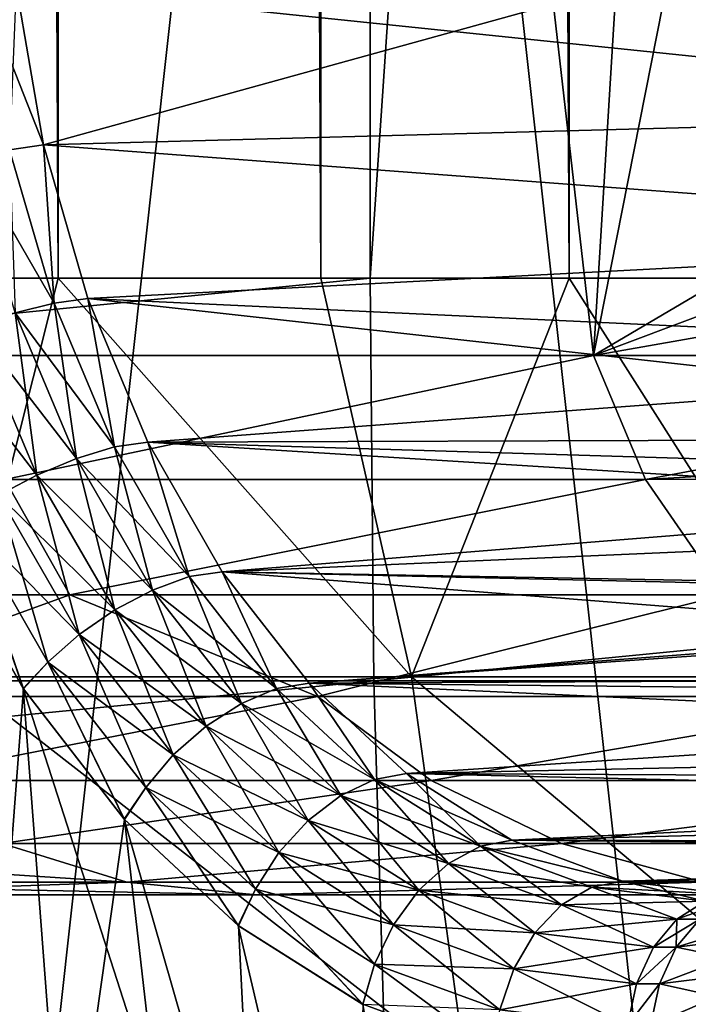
# Model space of a CAD drawing. Header units: metres. Extents: x -30 to 30, y -76 to 64.
# Tile 85 of 256: x -3.461 to -3.244, y -75.035 to -74.716. Entities that reach past the tile are written whole.
import ezdxf

# ---------------------------------------------------------------- set-up
doc = ezdxf.new("R2010")
doc.units = ezdxf.units.M
doc.layers.add('solid_508511', color=7, linetype='CONTINUOUS')

msp = doc.modelspace()

# ---------------------------------------------------------------- linework, layer by layer
at = {"layer": 'solid_508511'}
for points in [[(-4.670455, -55.200001, -22.520809), (-3.347471, -55.200001, -22.755096), (-4.670454, -74.800003, -22.520809)], [(-3.347471, -55.200001, -22.755096), (-3.347469, -74.800003, -22.755096), (-4.670454, -74.800003, -22.520809)], [(-3.537972, -55.200001, 22.953695), (-3.537972, -74.800003, 22.953695), (-3.448571, -74.800003, 23.025957)], [(-3.448571, -55.200001, 23.025957), (-3.537972, -55.200001, 22.953695), (-3.448571, -74.800003, 23.025957)], [(-3.448571, -55.200001, 23.025957), (-3.448571, -74.800003, 23.025957), (-3.36347, -74.800003, 23.103237)], [(-3.36347, -55.200001, 23.103237), (-3.448571, -55.200001, 23.025957), (-3.36347, -74.800003, 23.103237)], [(-3.36347, -55.200001, 23.103237), (-3.36347, -74.800003, 23.103237), (-3.282949, -74.800003, 23.185278)], [(-3.282949, -55.200001, 23.185278), (-3.36347, -55.200001, 23.103237), (-3.282949, -74.800003, 23.185278)], [(-3.347471, -55.200001, -22.755096), (-2.013062, -55.200001, -22.911734), (-3.347469, -74.800003, -22.755096)], [(-2.013062, -55.200001, -22.911734), (-2.013062, -74.800003, -22.911736), (-3.347469, -74.800003, -22.755096)], [(-3.282949, -55.200001, 23.185278), (-3.282949, -74.800003, 23.185278), (-3.207275, -74.800003, 23.271811)], [(-3.207275, -55.200001, 23.271811), (-3.282949, -55.200001, 23.185278), (-3.207275, -74.800003, 23.271811)], [(-3.510294, -72.800003, -3.200056), (-3.510293, -75.599998, -3.200054), (-3.200055, -75.599998, -3.510292)], [(-3.200049, -72.800003, -3.510292), (-3.510294, -72.800003, -3.200056), (-3.200055, -75.599998, -3.510292)], [(-3.510294, -72.800003, 3.200056), (-3.200049, -72.800003, 3.510292), (-3.510293, -75.599998, 3.200054)], [(-3.200049, -72.800003, 3.510292), (-3.200055, -75.599998, 3.510292), (-3.510293, -75.599998, 3.200054)], [(-3.478776, -74.825127, 2.045133), (-3.631409, -73.5, 2.116532), (-3.426469, -73.5, 2.434369)], [(-3.478776, -74.825127, -2.045133), (-3.426469, -73.5, -2.434369), (-3.631409, -73.5, -2.116532)], [(-3.274971, -74.825127, 2.357757), (-3.478776, -74.825127, 2.045133), (-3.426469, -73.5, 2.434369)], [(-3.478776, -74.825127, -2.045133), (-3.274971, -74.825127, -2.357757), (-3.426469, -73.5, -2.434369)], [(-3.274971, -74.825127, 2.357757), (-3.426469, -73.5, 2.434369), (-3.19379, -73.5, 2.732498)], [(-3.274971, -74.825127, -2.357757), (-3.19379, -73.5, -2.732498), (-3.426469, -73.5, -2.434369)], [(-3.274971, -74.825127, 2.357757), (-3.19379, -73.5, 2.732498), (-3.132603, -74.104652, 2.686237)], [(-3.274971, -74.825127, -2.357757), (-3.132604, -74.104637, -2.686238), (-3.19379, -73.5, -2.732498)], [(-3.274971, -74.825127, -2.357757), (-3.071824, -74.705238, -2.640284), (-3.132604, -74.104637, -2.686238)], [(-3.274971, -74.825127, 2.357757), (-3.132603, -74.104652, 2.686237), (-3.071824, -74.705238, 2.640284)], [(-3.473027, -74.706963, -3.038883), (-3.462203, -74.705223, -3.030662), (-3.453326, -74.756844, -3.029407)], [(-3.46435, -74.7584, 3.038006), (-3.453326, -74.756844, 3.029407), (-3.462203, -74.705223, 3.030662)], [(-3.453326, -74.756844, 3.029407), (-3.267013, -74.705238, 2.835473), (-3.462203, -74.705223, 3.030662)], [(-3.065786, -74.74646, -2.6393), (-3.462203, -74.705223, -3.030662), (-3.267013, -74.705238, -2.835473)], [(-3.065786, -74.74646, -2.6393), (-3.453326, -74.756844, -3.029407), (-3.462203, -74.705223, -3.030662)], [(-3.065786, -74.74646, 2.6393), (-3.267013, -74.705238, 2.835473), (-3.453326, -74.756844, 3.029407)], [(-3.274971, -74.825127, 2.357757), (-3.071824, -74.705238, 2.640284), (-3.065786, -74.74646, 2.6393)], [(-3.274971, -74.825127, -2.357757), (-3.065786, -74.74646, -2.6393), (-3.071824, -74.705238, -2.640284)], [(-3.065786, -74.74646, 2.6393), (-3.071824, -74.705238, 2.640284), (-3.267013, -74.705238, 2.835473)], [(-3.065786, -74.74646, -2.6393), (-3.267013, -74.705238, -2.835473), (-3.071824, -74.705238, -2.640284)], [(-3.473027, -74.706963, -3.038883), (-3.453326, -74.756844, -3.029407), (-3.46435, -74.7584, -3.038006)], [(-3.535227, -74.712387, 3.027577), (-3.553016, -75.524872, 2.844819), (-3.415017, -75.524872, 3.009083)], [(-3.525854, -74.771759, 3.02696), (-3.535227, -74.712387, 3.027577), (-3.415017, -75.524872, 3.009083)], [(-3.065786, -74.74646, -2.6393), (-3.056166, -74.786674, -2.642654), (-3.453326, -74.756844, -3.029407)], [(-3.056166, -74.786674, 2.642654), (-3.065786, -74.74646, 2.6393), (-3.453326, -74.756844, 3.029407)], [(-3.274971, -74.825127, -2.357757), (-3.056166, -74.786674, -2.642654), (-3.065786, -74.74646, -2.6393)], [(-3.274971, -74.825127, 2.357757), (-3.065786, -74.74646, 2.6393), (-3.056166, -74.786674, 2.642654)], [(-3.46435, -74.7584, -3.038006), (-3.453326, -74.756844, -3.029407), (-3.449902, -74.808113, -3.043806)], [(-3.449902, -74.808113, 3.043806), (-3.453326, -74.756844, 3.029407), (-3.46435, -74.7584, 3.038006)], [(-3.056166, -74.786674, -2.642654), (-3.438955, -74.806671, -3.035076), (-3.453326, -74.756844, -3.029407)], [(-3.449902, -74.808113, -3.043806), (-3.453326, -74.756844, -3.029407), (-3.438955, -74.806671, -3.035076)], [(-3.056166, -74.786674, 2.642654), (-3.453326, -74.756844, 3.029407), (-3.438955, -74.806671, 3.035076)], [(-3.449902, -74.808113, 3.043806), (-3.438955, -74.806671, 3.035076), (-3.453326, -74.756844, 3.029407)], [(-3.46435, -74.7584, -3.038006), (-3.449902, -74.808113, -3.043806), (-3.477252, -74.760887, -3.043211)], [(-3.449902, -74.808113, 3.043806), (-3.46435, -74.7584, 3.038006), (-3.462516, -74.811287, 3.049329)], [(-3.449902, -74.808113, -3.043806), (-3.462516, -74.811287, -3.049329), (-3.477252, -74.760887, -3.043211)], [(-3.509831, -74.829826, 3.034293), (-3.525854, -74.771759, 3.02696), (-3.415017, -75.524872, 3.009083)], [(-3.056166, -74.786674, -2.642654), (-3.043157, -74.825127, -2.650216), (-3.438955, -74.806671, -3.035076)], [(-3.043157, -74.825127, 2.650216), (-3.056166, -74.786674, 2.642654), (-3.438955, -74.806671, 3.035076)], [(-3.274971, -74.825127, -2.357757), (-3.043157, -74.825127, -2.650216), (-3.056166, -74.786674, -2.642654)], [(-3.274971, -74.825127, 2.357757), (-3.056166, -74.786674, 2.642654), (-3.043157, -74.825127, 2.650216)], [(-4.668716, -74.930527, -22.512432), (-4.670454, -74.800003, -22.520809), (-3.347469, -74.800003, -22.755096)], [(-3.346224, -74.930527, -22.746634), (-4.668716, -74.930527, -22.512432), (-3.347469, -74.800003, -22.755096)], [(-3.481078, -74.92923, 22.98786), (-3.448571, -74.800003, 23.025957), (-3.537972, -74.800003, 22.953695)], [(-3.481078, -74.92923, 22.98786), (-3.334073, -74.92923, 23.120256), (-3.448571, -74.800003, 23.025957)], [(-3.334073, -74.92923, 23.120256), (-3.36347, -74.800003, 23.103237), (-3.448571, -74.800003, 23.025957)], [(-3.334073, -74.92923, 23.120256), (-3.282949, -74.800003, 23.185278), (-3.36347, -74.800003, 23.103237)], [(-3.346224, -74.930527, -22.746634), (-3.347469, -74.800003, -22.755096), (-2.013062, -74.800003, -22.911736)], [(-2.012313, -74.930527, -22.903212), (-3.346224, -74.930527, -22.746634), (-2.013062, -74.800003, -22.911736)], [(-3.334073, -74.92923, 23.120256), (-3.200807, -74.92923, 23.266474), (-3.282949, -74.800003, 23.185278)], [(-3.200807, -74.92923, 23.266474), (-3.207275, -74.800003, 23.271811), (-3.282949, -74.800003, 23.185278)], [(-3.449902, -74.808113, -3.043806), (-3.43033, -74.854698, -3.056231), (-3.462516, -74.811287, -3.049329)], [(-3.449902, -74.808113, 3.043806), (-3.462516, -74.811287, 3.049329), (-3.442601, -74.85849, 3.062123)], [(-3.449902, -74.808113, -3.043806), (-3.438955, -74.806671, -3.035076), (-3.43033, -74.854698, -3.056231)], [(-3.43033, -74.854698, 3.056231), (-3.438955, -74.806671, 3.035076), (-3.449902, -74.808113, 3.043806)], [(-3.43033, -74.854698, 3.056231), (-3.449902, -74.808113, 3.043806), (-3.442601, -74.85849, 3.062123)], [(-3.03019, -74.851944, -2.657028), (-3.419469, -74.853249, -3.047396), (-3.438955, -74.806671, -3.035076)], [(-3.43033, -74.854698, -3.056231), (-3.438955, -74.806671, -3.035076), (-3.419469, -74.853249, -3.047396)], [(-3.043157, -74.825127, -2.650216), (-3.03019, -74.851944, -2.657028), (-3.438955, -74.806671, -3.035076)], [(-3.043157, -74.825127, 2.650216), (-3.438955, -74.806671, 3.035076), (-3.41947, -74.853249, 3.047396)], [(-3.43033, -74.854698, 3.056231), (-3.41947, -74.853249, 3.047396), (-3.438955, -74.806671, 3.035076)], [(-3.462516, -74.811287, -3.049329), (-3.442601, -74.85849, -3.062123), (-3.475902, -74.815468, -3.051066)], [(-3.462516, -74.811287, 3.049329), (-3.475902, -74.815468, 3.051066), (-3.455473, -74.863861, 3.064396)], [(-3.43033, -74.854698, -3.056231), (-3.442601, -74.85849, -3.062123), (-3.462516, -74.811287, -3.049329)], [(-3.442601, -74.85849, 3.062123), (-3.462516, -74.811287, 3.049329), (-3.455473, -74.863861, 3.064396)], [(-3.475902, -74.815468, -3.051066), (-3.455473, -74.863861, -3.064396), (-3.488991, -74.820328, -3.048877)], [(-3.442601, -74.85849, -3.062123), (-3.455473, -74.863861, -3.064396), (-3.475902, -74.815468, -3.051066)], [(-3.455473, -74.863861, 3.064396), (-3.475902, -74.815468, 3.051066), (-3.467916, -74.870384, 3.06287)], [(-3.455473, -74.863861, -3.064396), (-3.467916, -74.870384, -3.06287), (-3.488991, -74.820328, -3.048877)], [(-3.465904, -74.865257, 2.048537), (-3.478776, -74.825127, 2.045133), (-3.274971, -74.825127, 2.357757)], [(-3.465904, -74.865257, -2.048537), (-3.274971, -74.825127, -2.357757), (-3.478776, -74.825127, -2.045133)], [(-3.258139, -74.865257, 2.365062), (-3.465904, -74.865257, 2.048537), (-3.274971, -74.825127, 2.357757)], [(-3.465904, -74.865257, -2.048537), (-3.258139, -74.865257, -2.365062), (-3.274971, -74.825127, -2.357757)], [(-3.03019, -74.851944, 2.657028), (-3.043157, -74.825127, 2.650216), (-3.41947, -74.853249, 3.047396)], [(-3.258139, -74.865257, -2.365062), (-3.043157, -74.825127, -2.650216), (-3.274971, -74.825127, -2.357757)], [(-3.258139, -74.865257, 2.365062), (-3.274971, -74.825127, 2.357757), (-3.043157, -74.825127, 2.650216)], [(-3.258139, -74.865257, -2.365062), (-3.03019, -74.851944, -2.657028), (-3.043157, -74.825127, -2.650216)], [(-3.258139, -74.865257, 2.365062), (-3.043157, -74.825127, 2.650216), (-3.03019, -74.851944, 2.657028)], [(-3.487649, -74.884148, 3.049323), (-3.509831, -74.829826, 3.034293), (-3.415017, -75.524872, 3.009083)], [(-3.43033, -74.854698, -3.056231), (-3.419469, -74.853249, -3.047396), (-3.406089, -74.89679, -3.074819)], [(-3.406089, -74.89679, 3.074819), (-3.41947, -74.853249, 3.047396), (-3.43033, -74.854698, 3.056231)], [(-3.021893, -74.865143, 2.660354), (-3.03019, -74.851944, 2.657028), (-3.41947, -74.853249, 3.047396)], [(-3.021893, -74.865143, 2.660354), (-3.41947, -74.853249, 3.047396), (-3.395362, -74.895203, 3.065854)], [(-3.406089, -74.89679, 3.074819), (-3.395362, -74.895203, 3.065854), (-3.41947, -74.853249, 3.047396)], [(-3.03019, -74.851944, -2.657028), (-3.021893, -74.865143, -2.660354), (-3.419469, -74.853249, -3.047396)], [(-3.012006, -74.878563, -2.663738), (-3.395362, -74.895203, -3.065854), (-3.419469, -74.853249, -3.047396)], [(-3.406089, -74.89679, -3.074819), (-3.419469, -74.853249, -3.047396), (-3.395362, -74.895203, -3.065854)], [(-3.021893, -74.865143, -2.660354), (-3.012006, -74.878563, -2.663738), (-3.419469, -74.853249, -3.047396)], [(-3.258139, -74.865257, -2.365062), (-3.021893, -74.865143, -2.660354), (-3.03019, -74.851944, -2.657028)], [(-3.258139, -74.865257, 2.365062), (-3.03019, -74.851944, 2.657028), (-3.021893, -74.865143, 2.660354)], [(-3.43033, -74.854698, -3.056231), (-3.406089, -74.89679, -3.074819), (-3.442601, -74.85849, -3.062123)], [(-3.43033, -74.854698, 3.056231), (-3.442601, -74.85849, 3.062123), (-3.417964, -74.901131, 3.081129)], [(-3.406089, -74.89679, 3.074819), (-3.43033, -74.854698, 3.056231), (-3.417964, -74.901131, 3.081129)], [(-3.442601, -74.85849, -3.062123), (-3.417964, -74.901131, -3.081129), (-3.455473, -74.863861, -3.064396)], [(-3.442601, -74.85849, 3.062123), (-3.455473, -74.863861, 3.064396), (-3.430198, -74.90757, 3.084058)], [(-3.406089, -74.89679, -3.074819), (-3.417964, -74.901131, -3.081129), (-3.442601, -74.85849, -3.062123)], [(-3.417964, -74.901131, 3.081129), (-3.442601, -74.85849, 3.062123), (-3.430198, -74.90757, 3.084058)], [(-3.444829, -74.902649, 2.049945), (-3.625567, -74.902649, 1.710083), (-3.465904, -74.865257, 2.048537)], [(-3.625567, -74.902649, -1.710083), (-3.444829, -74.902649, -2.049945), (-3.465904, -74.865257, -2.048537)], [(-3.455473, -74.863861, -3.064396), (-3.430198, -74.90757, -3.084058), (-3.467916, -74.870384, -3.06287)], [(-3.455473, -74.863861, 3.064396), (-3.467916, -74.870384, 3.06287), (-3.441812, -74.915588, 3.083373)], [(-3.444829, -74.902649, -2.049945), (-3.258139, -74.865257, -2.365062), (-3.465904, -74.865257, -2.048537)], [(-3.444829, -74.902649, 2.049945), (-3.465904, -74.865257, 2.048537), (-3.258139, -74.865257, 2.365062)], [(-3.417964, -74.901131, -3.081129), (-3.430198, -74.90757, -3.084058), (-3.455473, -74.863861, -3.064396)], [(-3.430198, -74.90757, 3.084058), (-3.455473, -74.863861, 3.064396), (-3.441812, -74.915588, 3.083373)], [(-3.232326, -74.902649, 2.370905), (-3.444829, -74.902649, 2.049945), (-3.258139, -74.865257, 2.365062)], [(-3.444829, -74.902649, -2.049945), (-3.232326, -74.902649, -2.370905), (-3.258139, -74.865257, -2.365062)], [(-3.012006, -74.878563, 2.663738), (-3.021893, -74.865143, 2.660354), (-3.395362, -74.895203, 3.065854)], [(-3.232326, -74.902649, -2.370905), (-3.021893, -74.865143, -2.660354), (-3.258139, -74.865257, -2.365062)], [(-3.232326, -74.902649, 2.370905), (-3.258139, -74.865257, 2.365062), (-3.021893, -74.865143, 2.660354)], [(-3.467916, -74.870384, -3.06287), (-3.441813, -74.915588, -3.083373), (-3.478937, -74.877533, -3.057664)], [(-3.467916, -74.870384, 3.06287), (-3.478937, -74.877533, 3.057664), (-3.45188, -74.924545, 3.079128)], [(-3.430198, -74.90757, -3.084058), (-3.441813, -74.915588, -3.083373), (-3.467916, -74.870384, -3.06287)], [(-3.441812, -74.915588, 3.083373), (-3.467916, -74.870384, 3.06287), (-3.45188, -74.924545, 3.079128)], [(-3.478937, -74.877533, 3.057664), (-3.487649, -74.884148, 3.049323), (-3.45991, -74.933098, 3.071433)], [(-3.478937, -74.877533, -3.057664), (-3.45987, -74.933159, -3.071466), (-3.48763, -74.884186, -3.049337)], [(-3.478937, -74.877533, -3.057664), (-3.45188, -74.924545, -3.079128), (-3.45987, -74.933159, -3.071466)], [(-3.45188, -74.924545, 3.079128), (-3.478937, -74.877533, 3.057664), (-3.45991, -74.933098, 3.071433)], [(-3.441813, -74.915588, -3.083373), (-3.45188, -74.924545, -3.079128), (-3.478937, -74.877533, -3.057664)], [(-3.012006, -74.878563, -2.663738), (-2.990129, -74.902611, -2.669907), (-3.395362, -74.895203, -3.065854)], [(-2.990129, -74.902611, 2.669907), (-3.012006, -74.878563, 2.663738), (-3.395362, -74.895203, 3.065854)], [(-3.48763, -74.884186, -3.049337), (-3.45987, -74.933159, -3.071466), (-3.504939, -75.524872, -2.903847)], [(-3.45991, -74.933098, 3.071433), (-3.487649, -74.884148, 3.049323), (-3.415017, -75.524872, 3.009083)], [(-3.406089, -74.89679, -3.074819), (-3.37775, -74.933098, -3.098906), (-3.417964, -74.901131, -3.081129)], [(-3.406089, -74.89679, 3.074819), (-3.417964, -74.901131, 3.081129), (-3.389173, -74.93792, 3.105683)], [(-3.406089, -74.89679, -3.074819), (-3.395362, -74.895203, -3.065854), (-3.37775, -74.933098, -3.098906)], [(-3.37775, -74.933098, 3.098906), (-3.395362, -74.895203, 3.065854), (-3.406089, -74.89679, 3.074819)], [(-3.37775, -74.933098, 3.098906), (-3.406089, -74.89679, 3.074819), (-3.389173, -74.93792, 3.105683)], [(-2.958104, -74.92923, -2.677072), (-3.367222, -74.931335, -3.089753), (-3.395362, -74.895203, -3.065854)], [(-3.37775, -74.933098, -3.098906), (-3.395362, -74.895203, -3.065854), (-3.367222, -74.931335, -3.089753)], [(-2.988148, -74.90451, -2.670403), (-2.958104, -74.92923, -2.677072), (-3.395362, -74.895203, -3.065854)], [(-2.990129, -74.902611, -2.669907), (-2.988148, -74.90451, -2.670403), (-3.395362, -74.895203, -3.065854)], [(-2.990129, -74.902611, 2.669907), (-3.395362, -74.895203, 3.065854), (-3.367222, -74.931335, 3.089753)], [(-3.37775, -74.933098, 3.098906), (-3.367222, -74.931335, 3.089753), (-3.395362, -74.895203, 3.065854)], [(-3.417964, -74.901131, -3.081129), (-3.389173, -74.93792, -3.105683), (-3.430198, -74.90757, -3.084058)], [(-3.417964, -74.901131, 3.081129), (-3.430198, -74.90757, 3.084058), (-3.400651, -74.94529, 3.109379)], [(-3.37775, -74.933098, -3.098906), (-3.389173, -74.93792, -3.105683), (-3.417964, -74.901131, -3.081129)], [(-3.389173, -74.93792, 3.105683), (-3.417964, -74.901131, 3.081129), (-3.400651, -74.94529, 3.109379)], [(-3.535709, -74.935684, -1.835864), (-3.444829, -74.902649, -2.049945), (-3.625567, -74.902649, -1.710083)], [(-3.535709, -74.935684, 1.835864), (-3.625567, -74.902649, 1.710083), (-3.444829, -74.902649, 2.049945)], [(-3.535709, -74.935684, -1.835864), (-3.364488, -74.935684, -2.133508), (-3.444829, -74.902649, -2.049945)], [(-3.364488, -74.935684, 2.133508), (-3.535709, -74.935684, 1.835864), (-3.444829, -74.902649, 2.049945)], [(-3.364488, -74.935684, -2.133508), (-3.232326, -74.902649, -2.370905), (-3.444829, -74.902649, -2.049945)], [(-3.364488, -74.935684, 2.133508), (-3.444829, -74.902649, 2.049945), (-3.232326, -74.902649, 2.370905)], [(-2.988148, -74.90451, 2.670403), (-2.990129, -74.902611, 2.669907), (-3.367222, -74.931335, 3.089753)], [(-3.364488, -74.935684, -2.133508), (-3.168272, -74.935684, -2.415303), (-3.232326, -74.902649, -2.370905)], [(-3.168272, -74.935684, 2.415303), (-3.364488, -74.935684, 2.133508), (-3.232326, -74.902649, 2.370905)], [(-2.958104, -74.92923, 2.677072), (-2.988148, -74.90451, 2.670403), (-3.367222, -74.931335, 3.089753)], [(-3.430198, -74.90757, -3.084058), (-3.400651, -74.94529, -3.109379), (-3.441813, -74.915588, -3.083373)], [(-3.430198, -74.90757, 3.084058), (-3.441812, -74.915588, 3.083373), (-3.411269, -74.954605, 3.109699)], [(-3.389173, -74.93792, -3.105683), (-3.400651, -74.94529, -3.109379), (-3.430198, -74.90757, -3.084058)], [(-3.400651, -74.94529, 3.109379), (-3.430198, -74.90757, 3.084058), (-3.411269, -74.954605, 3.109699)], [(-3.441813, -74.915588, -3.083373), (-3.411269, -74.954605, -3.109699), (-3.45188, -74.924545, -3.079128)], [(-3.441812, -74.915588, 3.083373), (-3.45188, -74.924545, 3.079128), (-3.420178, -74.965134, 3.106617)], [(-3.400651, -74.94529, -3.109379), (-3.411269, -74.954605, -3.109699), (-3.441813, -74.915588, -3.083373)], [(-3.411269, -74.954605, 3.109699), (-3.441812, -74.915588, 3.083373), (-3.420178, -74.965134, 3.106617)], [(-3.45188, -74.924545, 3.079128), (-3.45991, -74.933098, 3.071433), (-3.427168, -74.975449, 3.099936)], [(-3.45188, -74.924545, -3.079128), (-3.427116, -74.975502, -3.099982), (-3.45987, -74.933159, -3.071466)], [(-3.45188, -74.924545, -3.079128), (-3.420178, -74.965134, -3.106617), (-3.427116, -74.975502, -3.099982)], [(-3.420178, -74.965134, 3.106617), (-3.45188, -74.924545, 3.079128), (-3.427168, -74.975449, 3.099936)], [(-3.411269, -74.954605, -3.109699), (-3.420178, -74.965134, -3.106617), (-3.45188, -74.924545, -3.079128)], [(-3.316177, -75.057678, 23.102253), (-3.334073, -74.92923, 23.120256), (-3.481078, -74.92923, 22.98786)], [(-3.46504, -75.057678, 22.968184), (-3.316177, -75.057678, 23.102253), (-3.481078, -74.92923, 22.98786)], [(-2.958104, -74.92923, -2.677072), (-2.94891, -74.935577, -2.678871), (-3.367222, -74.931335, -3.089753)], [(-2.94891, -74.935577, 2.678871), (-2.958104, -74.92923, 2.677072), (-3.367222, -74.931335, 3.089753)], [(-3.181226, -75.057678, 23.250319), (-3.200807, -74.92923, 23.266474), (-3.334073, -74.92923, 23.120256)], [(-3.316177, -75.057678, 23.102253), (-3.181226, -75.057678, 23.250319), (-3.334073, -74.92923, 23.120256)], [(-4.663527, -75.058945, -22.487411), (-4.668716, -74.930527, -22.512432), (-3.346224, -74.930527, -22.746634)], [(-3.342505, -75.058945, -22.721352), (-4.663527, -75.058945, -22.487411), (-3.346224, -74.930527, -22.746634)], [(-3.37775, -74.933098, -3.098906), (-3.367222, -74.931335, -3.089753), (-3.346002, -74.962532, -3.127641)], [(-3.346002, -74.962532, 3.127641), (-3.367222, -74.931335, 3.089753), (-3.37775, -74.933098, 3.098906)], [(-2.921533, -74.951889, -2.683747), (-3.335687, -74.960648, -3.118277), (-3.367222, -74.931335, -3.089753)], [(-3.346002, -74.962532, -3.127641), (-3.367222, -74.931335, -3.089753), (-3.335687, -74.960648, -3.118277)], [(-2.94891, -74.935577, -2.678871), (-2.921533, -74.951889, -2.683747), (-3.367222, -74.931335, -3.089753)], [(-2.94891, -74.935577, 2.678871), (-3.367222, -74.931335, 3.089753), (-3.335687, -74.960648, 3.118277)], [(-3.346002, -74.962532, 3.127641), (-3.335687, -74.960648, 3.118277), (-3.367222, -74.931335, 3.089753)], [(-3.342505, -75.058945, -22.721352), (-3.346224, -74.930527, -22.746634), (-2.012313, -74.930527, -22.903212)], [(-2.010076, -75.058945, -22.877758), (-3.342505, -75.058945, -22.721352), (-2.012313, -74.930527, -22.903212)], [(-3.503636, -74.962936, -1.830424), (-3.364488, -74.935684, -2.133508), (-3.535709, -74.935684, -1.835864)], [(-3.503636, -74.962936, 1.830424), (-3.535709, -74.935684, 1.835864), (-3.364488, -74.935684, 2.133508)], [(-3.45987, -74.933159, -3.071466), (-3.427116, -74.975502, -3.099982), (-3.504939, -75.524872, -2.903847)], [(-3.503636, -74.962936, -1.830424), (-3.327641, -74.962936, -2.133711), (-3.364488, -74.935684, -2.133508)], [(-3.327641, -74.962936, 2.133711), (-3.503636, -74.962936, 1.830424), (-3.364488, -74.935684, 2.133508)], [(-3.45991, -74.933098, 3.071433), (-3.415017, -75.524872, 3.009083), (-3.269431, -75.524872, 3.166661)], [(-3.427168, -74.975449, 3.099936), (-3.45991, -74.933098, 3.071433), (-3.269431, -75.524872, 3.166661)], [(-3.37775, -74.933098, -3.098906), (-3.346002, -74.962532, -3.127641), (-3.389173, -74.93792, -3.105683)], [(-3.37775, -74.933098, 3.098906), (-3.389173, -74.93792, 3.105683), (-3.356914, -74.967766, 3.134937)], [(-3.346002, -74.962532, 3.127641), (-3.37775, -74.933098, 3.098906), (-3.356914, -74.967766, 3.134937)], [(-3.327641, -74.962936, -2.133711), (-3.168272, -74.935684, -2.415303), (-3.364488, -74.935684, -2.133508)], [(-3.327641, -74.962936, 2.133711), (-3.364488, -74.935684, 2.133508), (-3.168272, -74.935684, 2.415303)], [(-2.921533, -74.951889, 2.683747), (-2.94891, -74.935577, 2.678871), (-3.335687, -74.960648, 3.118277)], [(-3.327641, -74.962936, -2.133711), (-3.125461, -74.962936, -2.420208), (-3.168272, -74.935684, -2.415303)], [(-3.125461, -74.962936, 2.420208), (-3.327641, -74.962936, 2.133711), (-3.168272, -74.935684, 2.415303)], [(-3.389173, -74.93792, -3.105683), (-3.356914, -74.967766, -3.134937), (-3.400651, -74.94529, -3.109379)], [(-3.389173, -74.93792, 3.105683), (-3.400651, -74.94529, 3.109379), (-3.367531, -74.975899, 3.139501)], [(-3.346002, -74.962532, -3.127641), (-3.356914, -74.967766, -3.134937), (-3.389173, -74.93792, -3.105683)], [(-3.356914, -74.967766, 3.134937), (-3.389173, -74.93792, 3.105683), (-3.367531, -74.975899, 3.139501)], [(-3.400651, -74.94529, -3.109379), (-3.367531, -74.975899, -3.139501), (-3.411269, -74.954605, -3.109699)], [(-3.400651, -74.94529, 3.109379), (-3.411269, -74.954605, 3.109699), (-3.377006, -74.986275, 3.140969)], [(-3.356914, -74.967766, -3.134937), (-3.367531, -74.975899, -3.139501), (-3.400651, -74.94529, -3.109379)], [(-3.367531, -74.975899, 3.139501), (-3.400651, -74.94529, 3.109379), (-3.377006, -74.986275, 3.140969)], [(-2.921533, -74.951889, -2.683747), (-2.899224, -74.962822, -2.687319), (-3.335687, -74.960648, -3.118277)], [(-2.899224, -74.962822, 2.687319), (-2.921533, -74.951889, 2.683747), (-3.335687, -74.960648, 3.118277)], [(-3.411269, -74.954605, -3.109699), (-3.377006, -74.986275, -3.140969), (-3.420178, -74.965134, -3.106617)], [(-3.411269, -74.954605, 3.109699), (-3.420178, -74.965134, 3.106617), (-3.384581, -74.998077, 3.139223)], [(-3.367531, -74.975899, -3.139501), (-3.377006, -74.986275, -3.140969), (-3.411269, -74.954605, -3.109699)], [(-3.377006, -74.986275, 3.140969), (-3.411269, -74.954605, 3.109699), (-3.384581, -74.998077, 3.139223)], [(-3.346002, -74.962532, -3.127641), (-3.335687, -74.960648, -3.118277), (-3.301522, -74.982269, -3.150484)], [(-3.311658, -74.984222, 3.16003), (-3.335687, -74.960648, 3.118277), (-3.346002, -74.962532, 3.127641)], [(-2.878352, -74.971458, -2.690399), (-3.301522, -74.982269, -3.150484), (-3.335687, -74.960648, -3.118277)], [(-2.899224, -74.962822, -2.687319), (-2.878352, -74.971458, -2.690399), (-3.335687, -74.960648, -3.118277)], [(-2.899224, -74.962822, 2.687319), (-3.335687, -74.960648, 3.118277), (-3.301522, -74.982269, 3.150484)], [(-3.311658, -74.984222, 3.16003), (-3.301522, -74.982269, 3.150484), (-3.335687, -74.960648, 3.118277)], [(-3.466694, -74.983269, -1.823588), (-3.327641, -74.962936, -2.133711), (-3.503636, -74.962936, -1.830424)], [(-3.466694, -74.983269, 1.823588), (-3.503636, -74.962936, 1.830424), (-3.327641, -74.962936, 2.133711)], [(-3.285447, -74.983269, 2.132903), (-3.466694, -74.983269, 1.823588), (-3.327641, -74.962936, 2.133711)], [(-3.466694, -74.983269, -1.823588), (-3.285447, -74.983269, -2.132903), (-3.327641, -74.962936, -2.133711)], [(-3.346002, -74.962532, -3.127641), (-3.311658, -74.984222, -3.16003), (-3.356914, -74.967766, -3.134937)], [(-3.346002, -74.962532, 3.127641), (-3.356914, -74.967766, 3.134937), (-3.322007, -74.989761, 3.167894)], [(-3.346002, -74.962532, -3.127641), (-3.301522, -74.982269, -3.150484), (-3.311658, -74.984222, -3.16003)], [(-3.311658, -74.984222, 3.16003), (-3.346002, -74.962532, 3.127641), (-3.322007, -74.989761, 3.167894)], [(-3.285447, -74.983269, -2.132903), (-3.125461, -74.962936, -2.420208), (-3.327641, -74.962936, -2.133711)], [(-3.285447, -74.983269, 2.132903), (-3.327641, -74.962936, 2.133711), (-3.125461, -74.962936, 2.420208)], [(-2.878352, -74.971458, 2.690399), (-2.899224, -74.962822, 2.687319), (-3.301522, -74.982269, 3.150484)], [(-3.285447, -74.983269, -2.132903), (-3.07668, -74.983269, -2.424351), (-3.125461, -74.962936, -2.420208)], [(-3.07668, -74.983269, 2.424351), (-3.285447, -74.983269, 2.132903), (-3.125461, -74.962936, 2.420208)], [(-3.420178, -74.965134, 3.106617), (-3.427168, -74.975449, 3.099936), (-3.390202, -75.009903, 3.133896)], [(-3.420178, -74.965134, -3.106617), (-3.39015, -75.009949, -3.133945), (-3.427116, -74.975502, -3.099982)], [(-3.420178, -74.965134, -3.106617), (-3.384581, -74.998077, -3.139223), (-3.39015, -75.009949, -3.133945)], [(-3.384581, -74.998077, 3.139223), (-3.420178, -74.965134, 3.106617), (-3.390202, -75.009903, 3.133896)], [(-3.377006, -74.986275, -3.140969), (-3.384581, -74.998077, -3.139223), (-3.420178, -74.965134, -3.106617)], [(-3.356914, -74.967766, -3.134937), (-3.322007, -74.989761, -3.167894), (-3.367531, -74.975899, -3.139501)], [(-3.356914, -74.967766, 3.134937), (-3.367531, -74.975899, 3.139501), (-3.331675, -74.998466, 3.173412)], [(-3.311658, -74.984222, -3.16003), (-3.322007, -74.989761, -3.167894), (-3.356914, -74.967766, -3.134937)], [(-3.322007, -74.989761, 3.167894), (-3.356914, -74.967766, 3.134937), (-3.331675, -74.998466, 3.173412)], [(-2.878352, -74.971458, -2.690399), (-2.842527, -74.983215, -2.695253), (-3.301522, -74.982269, -3.150484)], [(-2.842527, -74.983215, 2.695253), (-2.878352, -74.971458, 2.690399), (-3.301522, -74.982269, 3.150484)], [(-3.427116, -74.975502, -3.099982), (-3.364211, -75.524872, -3.065779), (-3.504939, -75.524872, -2.903847)], [(-3.390202, -75.009903, 3.133896), (-3.427168, -74.975449, 3.099936), (-3.269431, -75.524872, 3.166661)], [(-3.427116, -74.975502, -3.099982), (-3.39015, -75.009949, -3.133945), (-3.364211, -75.524872, -3.065779)], [(-3.367531, -74.975899, -3.139501), (-3.331675, -74.998466, -3.173412), (-3.377006, -74.986275, -3.140969)], [(-3.367531, -74.975899, 3.139501), (-3.377006, -74.986275, 3.140969), (-3.339889, -75.009636, 3.176144)], [(-3.322007, -74.989761, -3.167894), (-3.331675, -74.998466, -3.173412), (-3.367531, -74.975899, -3.139501)], [(-3.331675, -74.998466, 3.173412), (-3.367531, -74.975899, 3.139501), (-3.339889, -75.009636, 3.176144)], [(-3.618901, -74.983269, -1.498998), (-3.426362, -74.995796, -1.815805), (-3.466694, -74.983269, -1.823588)], [(-3.618901, -74.983269, -1.498998), (-3.582593, -74.995796, -1.483959), (-3.426362, -74.995796, -1.815805)], [(-3.466694, -74.983269, 1.823588), (-3.426362, -74.995796, 1.815805), (-3.582593, -74.995796, 1.483959)], [(-3.285447, -74.983269, 2.132903), (-3.426362, -74.995796, 1.815805), (-3.466694, -74.983269, 1.823588)], [(-3.466694, -74.983269, -1.823588), (-3.426362, -74.995796, -1.815805), (-3.285447, -74.983269, -2.132903)], [(-3.285447, -74.983269, -2.132903), (-3.426362, -74.995796, -1.815805), (-3.239477, -74.995796, -2.131407)], [(-3.285447, -74.983269, 2.132903), (-3.239477, -74.995796, 2.131407), (-3.426362, -74.995796, 1.815805)], [(-3.311658, -74.984222, -3.16003), (-3.301522, -74.982269, -3.150484), (-3.265622, -74.995529, -3.185324)], [(-3.311658, -74.984222, 3.16003), (-3.265622, -74.995529, 3.185324), (-3.301522, -74.982269, 3.150484)], [(-2.828974, -74.986755, -2.696965), (-3.265622, -74.995529, -3.185324), (-3.301522, -74.982269, -3.150484)], [(-2.842527, -74.983215, -2.695253), (-2.828974, -74.986755, -2.696965), (-3.301522, -74.982269, -3.150484)], [(-2.842527, -74.983215, 2.695253), (-3.301522, -74.982269, 3.150484), (-3.265622, -74.995529, 3.185324)], [(-3.07668, -74.983269, 2.424351), (-3.239477, -74.995796, 2.131407), (-3.285447, -74.983269, 2.132903)], [(-3.285447, -74.983269, -2.132903), (-3.239477, -74.995796, -2.131407), (-3.07668, -74.983269, -2.424351)], [(-2.828974, -74.986755, 2.696965), (-2.842527, -74.983215, 2.695253), (-3.265622, -74.995529, 3.185324)], [(-3.377006, -74.986275, -3.140969), (-3.339889, -75.009636, -3.176144), (-3.384581, -74.998077, -3.139223)], [(-3.377006, -74.986275, 3.140969), (-3.384581, -74.998077, 3.139223), (-3.345994, -75.022377, 3.175871)], [(-3.331675, -74.998466, -3.173412), (-3.339889, -75.009636, -3.176144), (-3.377006, -74.986275, -3.140969)], [(-3.339889, -75.009636, 3.176144), (-3.377006, -74.986275, 3.140969), (-3.345994, -75.022377, 3.175871)], [(-3.311658, -74.984222, -3.16003), (-3.275614, -74.997498, -3.195018), (-3.322007, -74.989761, -3.167894)], [(-3.311658, -74.984222, 3.16003), (-3.322007, -74.989761, 3.167894), (-3.285359, -75.003242, 3.203487)], [(-3.311658, -74.984222, -3.16003), (-3.265622, -74.995529, -3.185324), (-3.275614, -74.997498, -3.195018)], [(-3.275614, -74.997498, 3.195018), (-3.265622, -74.995529, 3.185324), (-3.311658, -74.984222, 3.16003)], [(-3.275614, -74.997498, 3.195018), (-3.311658, -74.984222, 3.16003), (-3.285359, -75.003242, 3.203487)], [(-2.828974, -74.986755, -2.696965), (-2.780838, -74.995789, -2.702647), (-3.265622, -74.995529, -3.185324)], [(-2.780838, -74.995789, 2.702647), (-2.828974, -74.986755, 2.696965), (-3.265622, -74.995529, 3.185324)], [(-3.322007, -74.989761, -3.167894), (-3.285359, -75.003242, -3.203487), (-3.331675, -74.998466, -3.173412)], [(-3.322007, -74.989761, 3.167894), (-3.331675, -74.998466, 3.173412), (-3.294012, -75.012306, 3.210022)], [(-3.275614, -74.997498, -3.195018), (-3.285359, -75.003242, -3.203487), (-3.322007, -74.989761, -3.167894)], [(-3.285359, -75.003242, 3.203487), (-3.322007, -74.989761, 3.167894), (-3.294012, -75.012306, 3.210022)], [(-3.582593, -74.995796, -1.483959), (-3.544914, -75, -1.468344), (-3.384382, -75, -1.80787)], [(-3.426362, -74.995796, -1.815805), (-3.582593, -74.995796, -1.483959), (-3.384382, -75, -1.80787)], [(-3.582593, -74.995796, 1.483959), (-3.426362, -74.995796, 1.815805), (-3.544908, -75, 1.468357)], [(-3.426362, -74.995796, 1.815805), (-3.384375, -75, 1.807883), (-3.544908, -75, 1.468357)], [(-3.239477, -74.995796, -2.131407), (-3.426362, -74.995796, -1.815805), (-3.384382, -75, -1.80787)], [(-3.426362, -74.995796, 1.815805), (-3.239477, -74.995796, 2.131407), (-3.384375, -75, 1.807883)], [(-3.239477, -74.995796, -2.131407), (-3.384382, -75, -1.80787), (-3.191299, -75, -2.130271)], [(-3.239477, -74.995796, 2.131407), (-3.191291, -75, 2.130284), (-3.384375, -75, 1.807883)], [(-3.275614, -74.997498, -3.195018), (-3.265622, -74.995529, -3.185324), (-3.229006, -75, -3.221665)], [(-3.275614, -74.997498, 3.195018), (-3.238859, -75.001976, 3.231496), (-3.265622, -74.995529, 3.185324)], [(-3.265622, -74.995529, -3.185324), (-2.716825, -75, -2.709484), (-3.229006, -75, -3.221665)], [(-2.774546, -74.996582, -2.703353), (-2.716825, -75, -2.709484), (-3.265622, -74.995529, -3.185324)], [(-2.780838, -74.995789, 2.702647), (-3.265622, -74.995529, 3.185324), (-3.229006, -75, 3.221665)], [(-3.238859, -75.001976, 3.231496), (-3.229006, -75, 3.221665), (-3.265622, -74.995529, 3.185324)], [(-2.780838, -74.995789, -2.702647), (-2.774546, -74.996582, -2.703353), (-3.265622, -74.995529, -3.185324)], [(-3.384375, -75, 1.807883), (-3.384382, -75, -1.80787), (-3.544914, -75, -1.468344)], [(-3.544908, -75, 1.468357), (-3.384375, -75, 1.807883), (-3.544914, -75, -1.468344)], [(-3.384581, -74.998077, 3.139223), (-3.390202, -75.009903, 3.133896), (-3.34984, -75.035431, 3.172304)], [(-3.384581, -74.998077, -3.139223), (-3.349798, -75.035454, -3.172344), (-3.39015, -75.009949, -3.133945)], [(-3.384581, -74.998077, -3.139223), (-3.345994, -75.022377, -3.175871), (-3.349798, -75.035454, -3.172344)], [(-3.345994, -75.022377, 3.175871), (-3.384581, -74.998077, 3.139223), (-3.34984, -75.035431, 3.172304)], [(-3.339889, -75.009636, -3.176144), (-3.345994, -75.022377, -3.175871), (-3.384581, -74.998077, -3.139223)], [(-3.191291, -75, 2.130284), (-3.191299, -75, -2.130271), (-3.384382, -75, -1.80787)], [(-3.384375, -75, 1.807883), (-3.191291, -75, 2.130284), (-3.384382, -75, -1.80787)], [(-3.331675, -74.998466, -3.173412), (-3.294012, -75.012306, -3.210022), (-3.339889, -75.009636, -3.176144)], [(-3.331675, -74.998466, 3.173412), (-3.339889, -75.009636, 3.176144), (-3.300881, -75.023964, 3.2141)], [(-3.285359, -75.003242, -3.203487), (-3.294012, -75.012306, -3.210022), (-3.331675, -74.998466, -3.173412)], [(-3.294012, -75.012306, 3.210022), (-3.331675, -74.998466, 3.173412), (-3.300881, -75.023964, 3.2141)], [(-3.275614, -74.997498, 3.195018), (-3.285359, -75.003242, 3.203487), (-3.247976, -75.00779, 3.240592)], [(-3.275614, -74.997498, -3.195018), (-3.238859, -75.001976, -3.231496), (-3.285359, -75.003242, -3.203487)], [(-3.275614, -74.997498, -3.195018), (-3.229006, -75, -3.221665), (-3.238859, -75.001976, -3.231496)], [(-3.275614, -74.997498, 3.195018), (-3.247976, -75.00779, 3.240592), (-3.238859, -75.001976, 3.231496)], [(-3.285359, -75.003242, 3.203487), (-3.294012, -75.012306, 3.210022), (-3.255579, -75.016968, 3.248178)], [(-3.285359, -75.003242, -3.203487), (-3.247976, -75.00779, -3.240592), (-3.294012, -75.012306, -3.210022)], [(-3.238859, -75.001976, -3.231496), (-3.247976, -75.00779, -3.240592), (-3.285359, -75.003242, -3.203487)], [(-3.285359, -75.003242, 3.203487), (-3.255579, -75.016968, 3.248178), (-3.247976, -75.00779, 3.240592)], [(-3.203489, -75.003242, -3.285358), (-3.210024, -75.012306, -3.294011), (-3.248178, -75.016968, -3.255579)], [(-3.240592, -75.00779, -3.247976), (-3.203489, -75.003242, -3.285358), (-3.248178, -75.016968, -3.255579)], [(-3.238859, -75.001976, -3.231496), (-3.240592, -75.00779, -3.247976), (-3.247976, -75.00779, -3.240592)], [(-3.231496, -75.001976, 3.238859), (-3.238859, -75.001976, 3.231496), (-3.247976, -75.00779, 3.240592)], [(-3.240592, -75.00779, 3.247976), (-3.231496, -75.001976, 3.238859), (-3.247976, -75.00779, 3.240592)], [(-3.339889, -75.009636, -3.176144), (-3.300881, -75.023964, -3.2141), (-3.345994, -75.022377, -3.175871)], [(-3.339889, -75.009636, 3.176144), (-3.345994, -75.022377, 3.175871), (-3.305418, -75.037285, 3.215396)], [(-3.294012, -75.012306, -3.210022), (-3.300881, -75.023964, -3.2141), (-3.339889, -75.009636, -3.176144)], [(-3.300881, -75.023964, 3.2141), (-3.339889, -75.009636, 3.176144), (-3.305418, -75.037285, 3.215396)], [(-3.247976, -75.00779, -3.240592), (-3.255579, -75.016968, -3.248178), (-3.294012, -75.012306, -3.210022)], [(-3.247976, -75.00779, -3.240592), (-3.248178, -75.016968, -3.255579), (-3.255579, -75.016968, -3.248178)], [(-3.240592, -75.00779, 3.247976), (-3.247976, -75.00779, 3.240592), (-3.255579, -75.016968, 3.248178)], [(-3.248178, -75.016968, 3.255579), (-3.240592, -75.00779, 3.247976), (-3.255579, -75.016968, 3.248178)], [(-3.247976, -75.00779, -3.240592), (-3.240592, -75.00779, -3.247976), (-3.248178, -75.016968, -3.255579)], [(-3.210022, -75.012306, 3.294012), (-3.240592, -75.00779, 3.247976), (-3.248178, -75.016968, 3.255579)], [(-3.34984, -75.035431, 3.172304), (-3.390202, -75.009903, 3.133896), (-3.269431, -75.524872, 3.166661)], [(-3.39015, -75.009949, -3.133945), (-3.349798, -75.035454, -3.172344), (-3.364211, -75.524872, -3.065779)], [(-3.294012, -75.012306, 3.210022), (-3.300881, -75.023964, 3.2141), (-3.26106, -75.028793, 3.253646)], [(-3.294012, -75.012306, -3.210022), (-3.255579, -75.016968, -3.248178), (-3.300881, -75.023964, -3.2141)], [(-3.294012, -75.012306, 3.210022), (-3.26106, -75.028793, 3.253646), (-3.255579, -75.016968, 3.248178)], [(-3.210024, -75.012306, -3.294011), (-3.214102, -75.023964, -3.30088), (-3.253646, -75.028793, -3.26106)], [(-3.248178, -75.016968, -3.255579), (-3.210024, -75.012306, -3.294011), (-3.253646, -75.028793, -3.26106)], [(-3.210022, -75.012306, 3.294012), (-3.248178, -75.016968, 3.255579), (-3.2141, -75.023964, 3.300881)], [(-3.255579, -75.016968, -3.248178), (-3.26106, -75.028793, -3.253646), (-3.300881, -75.023964, -3.2141)], [(-3.26106, -75.028793, -3.253646), (-3.248178, -75.016968, -3.255579), (-3.253646, -75.028793, -3.26106)], [(-3.255579, -75.016968, -3.248178), (-3.248178, -75.016968, -3.255579), (-3.26106, -75.028793, -3.253646)], [(-3.248178, -75.016968, 3.255579), (-3.255579, -75.016968, 3.248178), (-3.26106, -75.028793, 3.253646)], [(-3.253646, -75.028793, 3.26106), (-3.248178, -75.016968, 3.255579), (-3.26106, -75.028793, 3.253646)], [(-3.2141, -75.023964, 3.300881), (-3.248178, -75.016968, 3.255579), (-3.253646, -75.028793, 3.26106)], [(-3.345994, -75.022377, 3.175871), (-3.34984, -75.035431, 3.172304), (-3.307231, -75.051071, 3.213859)], [(-3.345994, -75.022377, -3.175871), (-3.305418, -75.037285, -3.215396), (-3.349798, -75.035454, -3.172344)], [(-3.305418, -75.037285, 3.215396), (-3.345994, -75.022377, 3.175871), (-3.307231, -75.051071, 3.213859)], [(-3.300881, -75.023964, -3.2141), (-3.305418, -75.037285, -3.215396), (-3.345994, -75.022377, -3.175871)], [(-3.300881, -75.023964, 3.2141), (-3.305418, -75.037285, 3.215396), (-3.26398, -75.042305, 3.25656)], [(-3.300881, -75.023964, -3.2141), (-3.26106, -75.028793, -3.253646), (-3.305418, -75.037285, -3.215396)], [(-3.300881, -75.023964, 3.2141), (-3.26398, -75.042305, 3.25656), (-3.26106, -75.028793, 3.253646)], [(-3.214102, -75.023964, -3.30088), (-3.215397, -75.037285, -3.305417), (-3.25656, -75.042305, -3.26398)], [(-3.253646, -75.028793, -3.26106), (-3.214102, -75.023964, -3.30088), (-3.25656, -75.042305, -3.26398)], [(-3.2141, -75.023964, 3.300881), (-3.253646, -75.028793, 3.26106), (-3.215396, -75.037285, 3.305418)], [(-3.26106, -75.028793, -3.253646), (-3.26398, -75.042305, -3.25656), (-3.305418, -75.037285, -3.215396)], [(-3.26398, -75.042305, -3.25656), (-3.253646, -75.028793, -3.26106), (-3.25656, -75.042305, -3.26398)], [(-3.26106, -75.028793, -3.253646), (-3.253646, -75.028793, -3.26106), (-3.26398, -75.042305, -3.25656)], [(-3.253646, -75.028793, 3.26106), (-3.26106, -75.028793, 3.253646), (-3.26398, -75.042305, 3.25656)], [(-3.25656, -75.042305, 3.26398), (-3.253646, -75.028793, 3.26106), (-3.26398, -75.042305, 3.25656)], [(-3.215396, -75.037285, 3.305418), (-3.253646, -75.028793, 3.26106), (-3.25656, -75.042305, 3.26398)], [(-3.307231, -75.051071, 3.213859), (-3.34984, -75.035431, 3.172304), (-3.269431, -75.524872, 3.166661)]]:
    msp.add_3dface(points, dxfattribs=at)

doc.saveas('drawing.dxf')
